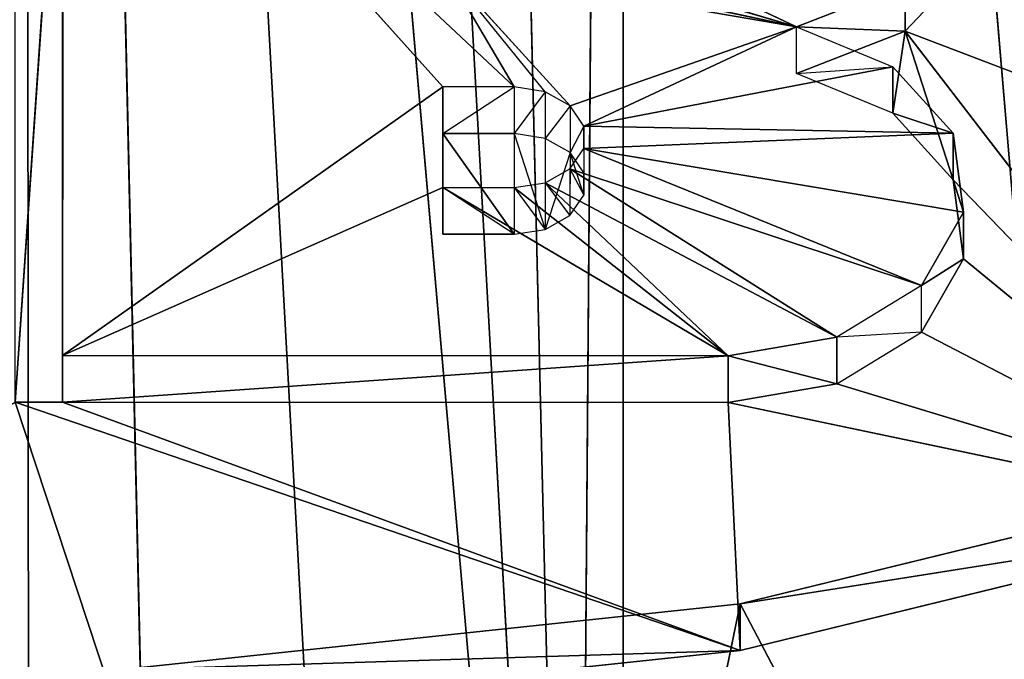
# Model space of a CAD drawing. Extents: x 202 to 257, y 0 to 134.
# Tile 225 of 256: x 229.474 to 230.966, y 82.034 to 83.003. Entities that reach past the tile are written whole.
import ezdxf

# ---------------------------------------------------------------- set-up
doc = ezdxf.new("R2010")
doc.units = 0
doc.header["$LTSCALE"] = 25.4
doc.layers.get('0').update_dxf_attribs({"color": 13, "linetype": 'CONTINUOUS'})

# ---------------------------------------------------------------- blocks, each defined once
blk = doc.blocks.new('MONO-I-KINKIET-7808-7840_S')
at = {"color": 18}
for p, q in [((28.1898, 77.7427, 143.7918), (28.1977, 68.0743, 134.1229)), ((28.1898, 77.7427, 143.7918), (28.1977, 68.0743, 134.1229)), ((27.9774, 77.7252, 143.7871), (28.1977, 68.0743, 134.1229)), ((27.9774, 77.7252, 143.7871), (28.1977, 68.0743, 134.1229)), ((27.6685, 77.6839, 143.7759), (28.1977, 68.0743, 134.1229)), ((27.6685, 77.6839, 143.7759), (28.1977, 68.0743, 134.1229)), ((27.2887, 68.1114, 134.2587), (27.3616, 77.6242, 143.7596)), ((27.2887, 68.1114, 134.2587), (27.3616, 77.6242, 143.7596)), ((27.5905, 68.0941, 134.1955), (27.3616, 77.6242, 143.7596)), ((27.3616, 77.6242, 143.7596), (28.1977, 68.0743, 134.1229)), ((27.3616, 77.6242, 143.7596), (28.1977, 68.0743, 134.1229)), ((27.3616, 77.6242, 143.7596), (27.8935, 68.0817, 134.1502)), ((27.3616, 77.6242, 143.7596), (27.8935, 68.0817, 134.1502)), ((27.5905, 68.0941, 134.1955), (27.3616, 77.6242, 143.7596)), ((27.2912, 77.6078, 143.7551), (27.2887, 68.1114, 134.2587)), ((27.2912, 77.6078, 143.7551), (27.2887, 68.1114, 134.2587)), ((26.504, 77.39, 143.674), (27.2887, 68.1114, 134.2587)), ((26.504, 77.39, 143.674), (27.2887, 68.1114, 134.2587)), ((27.1135, 75.6776, 140.214), (26.7594, 76.3521, 140.8885)), ((27.1135, 75.6776, 140.214), (26.7594, 76.3521, 140.8885)), ((27.1135, 75.6776, 140.214), (27.2521, 76.3521, 140.8885)), ((27.1135, 75.6776, 140.214), (27.2521, 76.3521, 140.8885)), ((28.0545, 75.8484, 140.2435), (27.1135, 75.7483, 140.1433)), ((28.0545, 75.8484, 140.2435), (27.1135, 75.7483, 140.1433)), ((28.2117, 75.3723, 139.7673), (28.0545, 75.8484, 140.2435)), ((28.2117, 75.3723, 139.7673), (28.0545, 75.8484, 140.2435)), ((28.0545, 75.7777, 140.3141), (27.1135, 75.6776, 140.214)), ((27.1135, 75.7483, 140.1433), (28.0545, 75.7777, 140.3141)), ((27.1135, 75.7483, 140.1433), (28.0545, 75.7777, 140.3141)), ((28.0545, 75.7777, 140.3141), (27.1135, 75.6776, 140.214)), ((27.1135, 75.7483, 140.1433), (26.2957, 75.5484, 139.9434)), ((27.1135, 75.7483, 140.1433), (26.2957, 75.5484, 139.9434)), ((27.1135, 75.6776, 140.214), (27.1135, 75.7483, 140.1433)), ((27.1135, 75.6776, 140.214), (27.1135, 75.7483, 140.1433)), ((28.2117, 75.3723, 139.7673), (27.1135, 75.7483, 140.1433)), ((27.1135, 75.7483, 140.1433), (27.1316, 75.3725, 139.7675)), ((27.1135, 75.7483, 140.1433), (27.1316, 75.3725, 139.7675)), ((27.1135, 75.7483, 140.1433), (28.1396, 75.3724, 139.7674)), ((27.1135, 75.7483, 140.1433), (28.1396, 75.3724, 139.7674)), ((28.2117, 75.3723, 139.7673), (27.1135, 75.7483, 140.1433)), ((27.1135, 75.6776, 140.214), (26.2957, 75.4777, 140.0141)), ((26.2957, 75.5484, 139.9434), (27.1135, 75.6776, 140.214)), ((26.2957, 75.5484, 139.9434), (27.1135, 75.6776, 140.214)), ((27.1135, 75.6776, 140.214), (26.2957, 75.4777, 140.0141)), ((26.8387, 75.266, 139.661), (26.2957, 75.5484, 139.9434)), ((26.2957, 75.5484, 139.9434), (26.9669, 75.3443, 139.7393)), ((26.8387, 75.266, 139.661), (26.2957, 75.5484, 139.9434)), ((26.7753, 75.1549, 139.5499), (26.2957, 75.5484, 139.9434)), ((26.7909, 75.0355, 139.4305), (26.2957, 75.5484, 139.9434)), ((26.7753, 75.1549, 139.5499), (26.2957, 75.5484, 139.9434)), ((26.7909, 75.0355, 139.4305), (26.2957, 75.5484, 139.9434)), ((26.8634, 74.81, 139.205), (26.2957, 75.5484, 139.9434)), ((26.8634, 74.81, 139.205), (26.2957, 75.5484, 139.9434)), ((26.2957, 75.5484, 139.9434), (26.9669, 75.3443, 139.7393)), ((26.2957, 75.5484, 139.9434), (27.1316, 75.3725, 139.7675)), ((26.2957, 75.5484, 139.9434), (27.1316, 75.3725, 139.7675)), ((27.1316, 75.3725, 139.7675), (26.9669, 75.3443, 139.7393)), ((27.1316, 75.3725, 139.7675), (26.9669, 75.3443, 139.7393)), ((28.1396, 75.3724, 139.7674), (27.1316, 75.3725, 139.7675)), ((27.1316, 75.3018, 139.8382), (27.1316, 75.3725, 139.7675)), ((28.1396, 75.3724, 139.7674), (27.1316, 75.3725, 139.7675)), ((27.1316, 75.3018, 139.8382), (27.1316, 75.3725, 139.7675)), ((27.1316, 75.3018, 139.8382), (28.1396, 75.3724, 139.7674)), ((27.1316, 75.3018, 139.8382), (28.1396, 75.3724, 139.7674)), ((28.1393, 74.3235, 138.7185), (28.1396, 75.3724, 139.7674)), ((28.1393, 74.3235, 138.7185), (28.1396, 75.3724, 139.7674)), ((28.2117, 75.3723, 139.7673), (28.1393, 74.3235, 138.7185)), ((28.2117, 75.3723, 139.7673), (28.1393, 74.3235, 138.7185)), ((28.2117, 75.3723, 139.7673), (28.1396, 75.3724, 139.7674)), ((28.2117, 75.3723, 139.7673), (28.1396, 75.3724, 139.7674)), ((28.1396, 75.3017, 139.8381), (28.1396, 75.3724, 139.7674)), ((28.1396, 75.3017, 139.8381), (28.1396, 75.3724, 139.7674)), ((26.9669, 75.3443, 139.7393), (26.8387, 75.266, 139.661)), ((26.9669, 75.3443, 139.7393), (26.9669, 75.2736, 139.81)), ((26.9669, 75.3443, 139.7393), (27.1316, 75.3018, 139.8382)), ((26.9669, 75.3443, 139.7393), (27.1316, 75.3018, 139.8382)), ((26.9669, 75.2736, 139.81), (27.1316, 75.3018, 139.8382)), ((26.9669, 75.2736, 139.81), (27.1316, 75.3018, 139.8382)), ((27.1316, 75.3018, 139.8382), (27.4088, 75.0396, 139.576)), ((27.5636, 75.0471, 139.5835), (27.1316, 75.3018, 139.8382)), ((27.1316, 75.3018, 139.8382), (28.1396, 75.3017, 139.8381)), ((27.5636, 75.0471, 139.5835), (27.1316, 75.3018, 139.8382)), ((27.4556, 75.0471, 139.5835), (27.1316, 75.3018, 139.8382)), ((27.4556, 75.0471, 139.5835), (27.1316, 75.3018, 139.8382)), ((27.1316, 75.3018, 139.8382), (27.4088, 75.0396, 139.576)), ((27.1316, 75.3018, 139.8382), (28.1396, 75.3017, 139.8381)), ((27.5635, 74.8944, 139.4308), (28.1396, 75.3017, 139.8381)), ((27.5635, 74.8944, 139.4308), (28.1396, 75.3017, 139.8381)), ((27.5636, 75.0471, 139.5835), (28.1396, 75.3017, 139.8381)), ((27.5636, 75.0471, 139.5835), (28.1396, 75.3017, 139.8381)), ((28.1396, 75.3017, 139.8381), (28.1393, 74.2528, 138.7892)), ((28.1396, 75.3017, 139.8381), (28.1393, 74.2528, 138.7892)), ((28.1396, 75.3017, 139.8381), (28.1393, 74.3235, 138.7185)), ((28.1396, 75.3017, 139.8381), (28.1393, 74.3235, 138.7185)), ((26.8387, 75.266, 139.661), (26.7753, 75.1549, 139.5499)), ((26.8387, 75.266, 139.661), (26.7753, 75.1549, 139.5499)), ((26.8387, 75.266, 139.661), (26.9669, 75.2736, 139.81)), ((26.8387, 75.1953, 139.7317), (26.9669, 75.2736, 139.81)), ((26.8387, 75.266, 139.661), (26.8387, 75.1953, 139.7317)), ((27.4088, 75.0396, 139.576), (26.9669, 75.2736, 139.81)), ((27.4088, 75.0396, 139.576), (26.9669, 75.2736, 139.81)), ((27.3712, 75.0184, 139.5548), (26.9669, 75.2736, 139.81)), ((27.3712, 75.0184, 139.5548), (26.9669, 75.2736, 139.81)), ((26.8634, 74.81, 139.205), (25.7071, 75.251, 139.646)), ((26.8634, 74.81, 139.205), (25.7071, 75.251, 139.646)), ((26.7753, 75.0842, 139.6205), (26.8387, 75.1953, 139.7317)), ((26.7753, 75.1549, 139.5499), (26.8387, 75.1953, 139.7317)), ((26.7753, 75.0842, 139.6205), (26.8387, 75.1953, 139.7317)), ((26.7753, 75.1549, 139.5499), (26.8387, 75.1953, 139.7317)), ((27.3712, 75.0184, 139.5548), (26.8387, 75.1953, 139.7317)), ((27.3712, 75.0184, 139.5548), (26.8387, 75.1953, 139.7317)), ((27.3503, 74.9878, 139.5242), (26.8387, 75.1953, 139.7317)), ((27.3503, 74.9878, 139.5242), (26.8387, 75.1953, 139.7317)), ((26.7753, 75.1549, 139.5499), (26.7909, 75.0355, 139.4305)), ((26.7753, 75.1549, 139.5499), (26.7909, 75.0355, 139.4305)), ((26.7753, 75.1549, 139.5499), (26.7753, 75.0842, 139.6205)), ((26.7753, 75.1549, 139.5499), (26.7753, 75.0842, 139.6205)), ((27.4556, 75.1178, 139.5128), (27.4088, 75.1103, 139.5053)), ((27.4555, 74.9651, 139.3601), (27.4556, 75.1178, 139.5128)), ((27.4556, 75.0471, 139.5835), (27.4556, 75.1178, 139.5128)), ((27.4556, 75.1178, 139.5128), (27.5636, 75.0471, 139.5835)), ((27.5635, 74.9651, 139.3601), (27.4556, 75.1178, 139.5128)), ((27.5636, 75.1178, 139.5128), (27.4556, 75.1178, 139.5128)), ((27.5635, 74.9651, 139.3601), (27.4556, 75.1178, 139.5128)), ((27.5635, 74.9651, 139.3601), (27.5636, 75.1178, 139.5128)), ((27.5636, 75.1178, 139.5128), (27.5635, 74.8944, 139.4308)), ((27.5636, 75.1178, 139.5128), (27.5635, 74.8944, 139.4308)), ((27.5635, 74.9651, 139.3601), (27.5636, 75.1178, 139.5128)), ((27.5636, 75.0471, 139.5835), (27.5636, 75.1178, 139.5128)), ((27.3711, 74.9939, 139.3889), (27.4088, 75.1103, 139.5053)), ((27.4088, 75.1103, 139.5053), (27.3712, 75.0891, 139.4841)), ((27.4087, 74.9727, 139.3677), (27.4088, 75.1103, 139.5053)), ((27.4088, 75.0396, 139.576), (27.4088, 75.1103, 139.5053)), ((27.4556, 75.0471, 139.5835), (27.4088, 75.1103, 139.5053)), ((27.4555, 74.9651, 139.3601), (27.4088, 75.1103, 139.5053)), ((27.3712, 75.0891, 139.4841), (27.3503, 75.0585, 139.4535)), ((27.3711, 74.9939, 139.3889), (27.3712, 75.0891, 139.4841)), ((27.3712, 75.0184, 139.5548), (27.3712, 75.0891, 139.4841)), ((27.4088, 75.0396, 139.576), (27.3712, 75.0891, 139.4841)), ((27.3503, 74.9878, 139.5242), (26.7753, 75.0842, 139.6205)), ((27.3503, 74.9878, 139.5242), (26.7753, 75.0842, 139.6205)), ((26.7909, 74.9648, 139.5012), (26.7753, 75.0842, 139.6205)), ((26.7909, 75.0355, 139.4305), (26.7753, 75.0842, 139.6205)), ((26.7909, 74.9648, 139.5012), (26.7753, 75.0842, 139.6205)), ((26.7909, 75.0355, 139.4305), (26.7753, 75.0842, 139.6205)), ((27.3503, 74.9878, 139.5242), (27.3503, 75.0585, 139.4535)), ((27.3503, 75.0585, 139.4535), (27.3503, 75.0245, 139.4195)), ((27.3712, 75.0184, 139.5548), (27.3503, 75.0585, 139.4535)), ((27.3503, 75.0585, 139.4535), (27.3711, 74.9939, 139.3889)), ((27.4556, 75.0471, 139.5835), (27.4088, 75.0396, 139.576)), ((27.5636, 75.0471, 139.5835), (27.4556, 75.0471, 139.5835)), ((27.5635, 74.8944, 139.4308), (27.5636, 75.0471, 139.5835)), ((27.5635, 74.8944, 139.4308), (27.5636, 75.0471, 139.5835)), ((26.8634, 74.81, 139.205), (26.7909, 75.0355, 139.4305)), ((26.7909, 75.0355, 139.4305), (26.882, 74.9345, 139.3295)), ((26.8634, 74.81, 139.205), (26.7909, 75.0355, 139.4305)), ((26.7909, 75.0355, 139.4305), (26.882, 74.9345, 139.3295)), ((26.7909, 75.0355, 139.4305), (26.7909, 74.9648, 139.5012)), ((26.7909, 75.0355, 139.4305), (26.7909, 74.9648, 139.5012)), ((27.4088, 75.0396, 139.576), (27.3712, 75.0184, 139.5548)), ((27.3503, 74.9538, 139.4902), (27.3503, 75.0245, 139.4195)), ((27.3503, 75.0245, 139.4195), (27.3711, 74.9939, 139.3889)), ((27.3503, 74.9878, 139.5242), (27.3503, 75.0245, 139.4195)), ((27.3712, 75.0184, 139.5548), (27.3503, 74.9878, 139.5242)), ((26.7909, 74.9648, 139.5012), (27.3503, 74.9878, 139.5242)), ((26.7909, 74.9648, 139.5012), (27.3503, 74.9878, 139.5242)), ((27.3503, 74.9538, 139.4902), (27.3711, 74.9939, 139.3889)), ((27.3503, 74.9878, 139.5242), (27.3503, 74.9538, 139.4902)), ((27.3711, 74.9232, 139.4596), (27.3711, 74.9939, 139.3889)), ((27.3711, 74.9939, 139.3889), (27.4087, 74.9727, 139.3677)), ((27.3711, 74.9232, 139.4596), (27.4087, 74.9727, 139.3677)), ((27.4087, 74.902, 139.4384), (27.4087, 74.9727, 139.3677)), ((27.4087, 74.9727, 139.3677), (27.4555, 74.9651, 139.3601)), ((26.882, 74.8638, 139.4002), (26.7909, 74.9648, 139.5012)), ((26.7909, 74.9648, 139.5012), (27.3503, 74.9538, 139.4902)), ((26.7909, 74.9648, 139.5012), (27.3503, 74.9538, 139.4902)), ((26.882, 74.9345, 139.3295), (26.7909, 74.9648, 139.5012)), ((26.882, 74.8638, 139.4002), (26.7909, 74.9648, 139.5012)), ((26.882, 74.9345, 139.3295), (26.7909, 74.9648, 139.5012)), ((27.3503, 74.9538, 139.4902), (26.882, 74.8638, 139.4002)), ((27.3503, 74.9538, 139.4902), (26.882, 74.8638, 139.4002)), ((27.3503, 74.9538, 139.4902), (27.0283, 74.8034, 139.3398)), ((27.3503, 74.9538, 139.4902), (27.0283, 74.8034, 139.3398)), ((27.3503, 74.9538, 139.4902), (27.3711, 74.9232, 139.4596)), ((27.4087, 74.902, 139.4384), (27.4555, 74.9651, 139.3601)), ((27.5635, 74.9651, 139.3601), (27.4555, 74.8944, 139.4308)), ((27.4555, 74.8944, 139.4308), (27.4555, 74.9651, 139.3601)), ((27.4555, 74.9651, 139.3601), (27.5635, 74.9651, 139.3601)), ((27.5635, 74.9651, 139.3601), (27.5635, 74.8944, 139.4308)), ((26.8634, 74.81, 139.205), (26.882, 74.9345, 139.3295)), ((26.8634, 74.81, 139.205), (26.882, 74.9345, 139.3295)), ((26.882, 74.9345, 139.3295), (27.0283, 74.8741, 139.2691)), ((26.882, 74.9345, 139.3295), (26.882, 74.8638, 139.4002)), ((27.3711, 74.9232, 139.4596), (27.0283, 74.8034, 139.3398)), ((27.3711, 74.9232, 139.4596), (27.0283, 74.8034, 139.3398)), ((27.3711, 74.9232, 139.4596), (27.4087, 74.902, 139.4384)), ((27.3711, 74.9232, 139.4596), (27.5635, 74.7111, 139.2475)), ((27.4087, 74.902, 139.4384), (27.5635, 74.7111, 139.2475)), ((27.4087, 74.902, 139.4384), (27.4555, 74.8944, 139.4308)), ((27.4555, 74.8944, 139.4308), (27.5635, 74.7111, 139.2475)), ((27.4555, 74.8944, 139.4308), (28.1393, 74.2528, 138.7892)), ((27.4555, 74.8944, 139.4308), (28.1393, 74.2528, 138.7892)), ((27.4555, 74.8944, 139.4308), (27.5635, 74.8944, 139.4308)), ((27.5635, 74.8944, 139.4308), (28.1393, 74.2528, 138.7892)), ((27.5635, 74.8944, 139.4308), (28.1393, 74.2528, 138.7892)), ((27.0283, 74.8741, 139.2691), (26.8634, 74.81, 139.205)), ((27.0283, 74.8741, 139.2691), (26.8634, 74.81, 139.205)), ((27.0283, 74.8741, 139.2691), (26.882, 74.8638, 139.4002)), ((27.0283, 74.8034, 139.3398), (26.882, 74.8638, 139.4002)), ((27.0283, 74.8741, 139.2691), (27.0283, 74.8034, 139.3398)), ((26.8634, 74.81, 139.205), (26.759, 74.6993, 139.0943)), ((26.8634, 74.81, 139.205), (26.759, 74.6993, 139.0943)), ((26.8634, 74.81, 139.205), (26.8634, 74.7393, 139.2757)), ((26.8634, 74.81, 139.205), (26.8634, 74.7393, 139.2757)), ((26.8634, 74.81, 139.205), (27.0283, 74.8034, 139.3398)), ((26.8634, 74.81, 139.205), (27.0283, 74.8034, 139.3398)), ((26.8634, 74.7393, 139.2757), (27.0283, 74.8034, 139.3398)), ((26.8634, 74.7393, 139.2757), (27.0283, 74.8034, 139.3398)), ((27.0283, 74.8034, 139.3398), (27.5635, 74.7111, 139.2475)), ((27.3833, 74.6975, 139.2339), (27.0283, 74.8034, 139.3398)), ((27.4553, 74.7111, 139.2475), (27.0283, 74.8034, 139.3398)), ((27.3833, 74.6975, 139.2339), (27.0283, 74.8034, 139.3398)), ((27.3306, 74.6602, 139.1966), (27.0283, 74.8034, 139.3398)), ((27.3306, 74.6602, 139.1966), (27.0283, 74.8034, 139.3398))]:
    blk.add_line(p, q, dxfattribs=at)
at = {"color": 7}
mesh = blk.add_polyface(dxfattribs=at)
corners = [(24.6336, 56.1774, 101.6523), (28.5087, 119.9652, 37.4538), (24.6336, 120.1705, 37.6591)]
mesh.append_faces([[corners[k] for k in face] for face in [(0, 1, 2)]], dxfattribs={"color": 7})
mesh = blk.add_polyface(dxfattribs=at)
corners = [(28.5087, 119.9652, 37.4538), (24.6336, 56.1774, 101.6523), (28.5087, 55.972, 101.4469)]
mesh.append_faces([[corners[k] for k in face] for face in [(0, 1, 2)]], dxfattribs={"color": 7})
mesh = blk.add_polyface(dxfattribs=at)
corners = [(28.5087, 118.9045, 36.3931), (24.5046, 55.1186, 100.5935), (24.5046, 119.1118, 36.6003)]
mesh.append_faces([[corners[k] for k in face] for face in [(0, 1, 2)]], dxfattribs={"color": 7})
mesh = blk.add_polyface(dxfattribs=at)
corners = [(28.5087, 54.9114, 100.3863), (24.5046, 55.1186, 100.5935), (28.5087, 118.9045, 36.3931)]
mesh.append_faces([[corners[k] for k in face] for face in [(0, 1, 2)]], dxfattribs={"color": 7})
mesh = blk.add_polyface(dxfattribs=at)
corners = [(25.7426, 77.7544, 142.2908), (26.7594, 76.3521, 140.8885), (25.7071, 75.1804, 139.7167)]
mesh.append_faces([[corners[k] for k in face] for face in [(0, 1, 2)]], dxfattribs={"color": 7})
mesh = blk.add_polyface(dxfattribs=at)
corners = [(28.1977, 68.0743, 134.1229), (28.1898, 77.7427, 143.7918), (27.9774, 77.7252, 143.7871)]
mesh.append_faces([[corners[k] for k in face] for face in [(0, 1, 2)]], dxfattribs={"color": 7})
mesh = blk.add_polyface(dxfattribs=at)
corners = [(28.4983, 77.7526, 143.7944), (28.1898, 77.7427, 143.7918), (28.1977, 68.0743, 134.1229)]
mesh.append_faces([[corners[k] for k in face] for face in [(0, 1, 2)]], dxfattribs={"color": 7})
mesh = blk.add_polyface(dxfattribs=at)
corners = [(28.5031, 68.0718, 134.1136), (28.4983, 77.7526, 143.7944), (28.1977, 68.0743, 134.1229)]
mesh.append_faces([[corners[k] for k in face] for face in [(0, 1, 2)]], dxfattribs={"color": 7})
mesh = blk.add_polyface(dxfattribs=at)
corners = [(28.1977, 68.0743, 134.1229), (27.9774, 77.7252, 143.7871), (27.6685, 77.6839, 143.7759)]
mesh.append_faces([[corners[k] for k in face] for face in [(0, 1, 2)]], dxfattribs={"color": 7})
mesh = blk.add_polyface(dxfattribs=at)
corners = [(28.1977, 68.0743, 134.1229), (27.6685, 77.6839, 143.7759), (27.3616, 77.6242, 143.7596)]
mesh.append_faces([[corners[k] for k in face] for face in [(0, 1, 2)]], dxfattribs={"color": 7})
mesh = blk.add_polyface(dxfattribs=at)
corners = [(27.3616, 77.6242, 143.7596), (27.2912, 77.6078, 143.7551), (27.2887, 68.1114, 134.2587)]
mesh.append_faces([[corners[k] for k in face] for face in [(0, 1, 2)]], dxfattribs={"color": 7})
mesh = blk.add_polyface(dxfattribs=at)
corners = [(27.5905, 68.0941, 134.1955), (27.3616, 77.6242, 143.7596), (27.2887, 68.1114, 134.2587)]
mesh.append_faces([[corners[k] for k in face] for face in [(0, 1, 2)]], dxfattribs={"color": 7})
mesh = blk.add_polyface(dxfattribs=at)
corners = [(27.3616, 77.6242, 143.7596), (27.8935, 68.0817, 134.1502), (28.1977, 68.0743, 134.1229)]
mesh.append_faces([[corners[k] for k in face] for face in [(0, 1, 2)]], dxfattribs={"color": 7})
mesh = blk.add_polyface(dxfattribs=at)
corners = [(27.3616, 77.6242, 143.7596), (27.5905, 68.0941, 134.1955), (27.8935, 68.0817, 134.1502)]
mesh.append_faces([[corners[k] for k in face] for face in [(0, 1, 2)]], dxfattribs={"color": 7})
mesh = blk.add_polyface(dxfattribs=at)
corners = [(27.2912, 77.6078, 143.7551), (26.504, 77.39, 143.674), (27.2887, 68.1114, 134.2587)]
mesh.append_faces([[corners[k] for k in face] for face in [(0, 1, 2)]], dxfattribs={"color": 7})
mesh = blk.add_polyface(dxfattribs=at)
corners = [(26.504, 77.39, 143.674), (25.7474, 77.1099, 143.5251), (27.2887, 68.1114, 134.2587)]
mesh.append_faces([[corners[k] for k in face] for face in [(0, 1, 2)]], dxfattribs={"color": 7})
mesh = blk.add_polyface(dxfattribs=at)
corners = [(25.7474, 77.1099, 143.5251), (25.0323, 76.7714, 143.3108), (27.2887, 68.1114, 134.2587)]
mesh.append_faces([[corners[k] for k in face] for face in [(0, 1, 2)]], dxfattribs={"color": 7})
mesh = blk.add_polyface(dxfattribs=at)
corners = [(25.0323, 76.7714, 143.3108), (24.3686, 76.3793, 143.034), (27.2887, 68.1114, 134.2587)]
mesh.append_faces([[corners[k] for k in face] for face in [(0, 1, 2)]], dxfattribs={"color": 7})
mesh = blk.add_polyface(dxfattribs=at)
corners = [(24.3686, 76.3793, 143.034), (23.7658, 75.9393, 142.6986), (27.2887, 68.1114, 134.2587)]
mesh.append_faces([[corners[k] for k in face] for face in [(0, 1, 2)]], dxfattribs={"color": 7})
mesh = blk.add_polyface(dxfattribs=at)
corners = [(26.7594, 76.3521, 140.8885), (26.2957, 75.4777, 140.0141), (25.7071, 75.1804, 139.7167)]
mesh.append_faces([[corners[k] for k in face] for face in [(0, 1, 2)]], dxfattribs={"color": 7})
mesh = blk.add_polyface(dxfattribs=at)
corners = [(27.1135, 75.6776, 140.214), (26.2957, 75.4777, 140.0141), (26.7594, 76.3521, 140.8885)]
mesh.append_faces([[corners[k] for k in face] for face in [(0, 1, 2)]], dxfattribs={"color": 7})
mesh = blk.add_polyface(dxfattribs=at)
corners = [(27.2521, 76.3521, 140.8885), (27.1135, 75.6776, 140.214), (26.7594, 76.3521, 140.8885)]
mesh.append_faces([[corners[k] for k in face] for face in [(0, 1, 2)]], dxfattribs={"color": 7})
mesh = blk.add_polyface(dxfattribs=at)
corners = [(28.0545, 75.7777, 140.3141), (27.1135, 75.6776, 140.214), (27.2521, 76.3521, 140.8885)]
mesh.append_faces([[corners[k] for k in face] for face in [(0, 1, 2)]], dxfattribs={"color": 7})
mesh = blk.add_polyface(dxfattribs=at)
corners = [(23.7658, 75.9393, 142.6986), (23.2323, 75.4574, 142.3094), (27.2887, 68.1114, 134.2587)]
mesh.append_faces([[corners[k] for k in face] for face in [(0, 1, 2)]], dxfattribs={"color": 7})
mesh = blk.add_polyface(dxfattribs=at)
corners = [(28.0545, 75.8484, 140.2435), (27.1135, 75.7483, 140.1433), (28.0545, 75.7777, 140.3141)]
mesh.append_faces([[corners[k] for k in face] for face in [(0, 1, 2)]], dxfattribs={"color": 7})
mesh = blk.add_polyface(dxfattribs=at)
corners = [(28.0545, 75.8484, 140.2435), (28.2117, 75.3723, 139.7673), (27.1135, 75.7483, 140.1433)]
mesh.append_faces([[corners[k] for k in face] for face in [(0, 1, 2)]], dxfattribs={"color": 7})
mesh = blk.add_polyface(dxfattribs=at)
corners = [(28.0545, 75.8484, 140.2435), (29.0217, 75.8462, 140.2412), (28.2117, 75.3723, 139.7673)]
mesh.append_faces([[corners[k] for k in face] for face in [(0, 1, 2)]], dxfattribs={"color": 7})
mesh = blk.add_polyface(dxfattribs=at)
corners = [(28.0545, 75.7777, 140.3141), (27.1135, 75.7483, 140.1433), (27.1135, 75.6776, 140.214)]
mesh.append_faces([[corners[k] for k in face] for face in [(0, 1, 2)]], dxfattribs={"color": 7})
mesh = blk.add_polyface(dxfattribs=at)
corners = [(27.1135, 75.6776, 140.214), (27.1135, 75.7483, 140.1433), (26.2957, 75.5484, 139.9434)]
mesh.append_faces([[corners[k] for k in face] for face in [(0, 1, 2)]], dxfattribs={"color": 7})
mesh = blk.add_polyface(dxfattribs=at)
corners = [(27.1135, 75.7483, 140.1433), (27.1316, 75.3725, 139.7675), (26.2957, 75.5484, 139.9434)]
mesh.append_faces([[corners[k] for k in face] for face in [(0, 1, 2)]], dxfattribs={"color": 7})
mesh = blk.add_polyface(dxfattribs=at)
corners = [(27.1135, 75.7483, 140.1433), (28.1396, 75.3724, 139.7674), (27.1316, 75.3725, 139.7675)]
mesh.append_faces([[corners[k] for k in face] for face in [(0, 1, 2)]], dxfattribs={"color": 7})
mesh = blk.add_polyface(dxfattribs=at)
corners = [(27.1135, 75.7483, 140.1433), (28.2117, 75.3723, 139.7673), (28.1396, 75.3724, 139.7674)]
mesh.append_faces([[corners[k] for k in face] for face in [(0, 1, 2)]], dxfattribs={"color": 7})
mesh = blk.add_polyface(dxfattribs=at)
corners = [(27.1135, 75.6776, 140.214), (26.2957, 75.5484, 139.9434), (26.2957, 75.4777, 140.0141)]
mesh.append_faces([[corners[k] for k in face] for face in [(0, 1, 2)]], dxfattribs={"color": 7})
mesh = blk.add_polyface(dxfattribs=at)
corners = [(26.8634, 74.81, 139.205), (25.7071, 75.251, 139.646), (26.2957, 75.5484, 139.9434)]
mesh.append_faces([[corners[k] for k in face] for face in [(0, 1, 2)]], dxfattribs={"color": 7})
mesh = blk.add_polyface(dxfattribs=at)
corners = [(26.9669, 75.3443, 139.7393), (26.8387, 75.266, 139.661), (26.2957, 75.5484, 139.9434)]
mesh.append_faces([[corners[k] for k in face] for face in [(0, 1, 2)]], dxfattribs={"color": 7})
mesh = blk.add_polyface(dxfattribs=at)
corners = [(26.2957, 75.5484, 139.9434), (26.8387, 75.266, 139.661), (26.7753, 75.1549, 139.5499)]
mesh.append_faces([[corners[k] for k in face] for face in [(0, 1, 2)]], dxfattribs={"color": 7})
mesh = blk.add_polyface(dxfattribs=at)
corners = [(26.7909, 75.0355, 139.4305), (26.2957, 75.5484, 139.9434), (26.7753, 75.1549, 139.5499)]
mesh.append_faces([[corners[k] for k in face] for face in [(0, 1, 2)]], dxfattribs={"color": 7})
mesh = blk.add_polyface(dxfattribs=at)
corners = [(26.2957, 75.5484, 139.9434), (26.7909, 75.0355, 139.4305), (26.8634, 74.81, 139.205)]
mesh.append_faces([[corners[k] for k in face] for face in [(0, 1, 2)]], dxfattribs={"color": 7})
mesh = blk.add_polyface(dxfattribs=at)
corners = [(27.1316, 75.3725, 139.7675), (26.9669, 75.3443, 139.7393), (26.2957, 75.5484, 139.9434)]
mesh.append_faces([[corners[k] for k in face] for face in [(0, 1, 2)]], dxfattribs={"color": 7})
mesh = blk.add_polyface(dxfattribs=at)
corners = [(23.2323, 75.4574, 142.3094), (22.7757, 74.9407, 141.8719), (27.2887, 68.1114, 134.2587)]
mesh.append_faces([[corners[k] for k in face] for face in [(0, 1, 2)]], dxfattribs={"color": 7})
mesh = blk.add_polyface(dxfattribs=at)
corners = [(27.1316, 75.3018, 139.8382), (26.9669, 75.3443, 139.7393), (27.1316, 75.3725, 139.7675)]
mesh.append_faces([[corners[k] for k in face] for face in [(0, 1, 2)]], dxfattribs={"color": 7})
mesh = blk.add_polyface(dxfattribs=at)
corners = [(27.1316, 75.3018, 139.8382), (27.1316, 75.3725, 139.7675), (28.1396, 75.3724, 139.7674)]
mesh.append_faces([[corners[k] for k in face] for face in [(0, 1, 2)]], dxfattribs={"color": 7})
mesh = blk.add_polyface(dxfattribs=at)
corners = [(28.1396, 75.3017, 139.8381), (27.1316, 75.3018, 139.8382), (28.1396, 75.3724, 139.7674)]
mesh.append_faces([[corners[k] for k in face] for face in [(0, 1, 2)]], dxfattribs={"color": 7})
mesh = blk.add_polyface(dxfattribs=at)
corners = [(28.2117, 75.3723, 139.7673), (28.1393, 74.3235, 138.7185), (28.1396, 75.3724, 139.7674)]
mesh.append_faces([[corners[k] for k in face] for face in [(0, 1, 2)]], dxfattribs={"color": 7})
mesh = blk.add_polyface(dxfattribs=at)
corners = [(28.1396, 75.3724, 139.7674), (28.1393, 74.3235, 138.7185), (28.1396, 75.3017, 139.8381)]
mesh.append_faces([[corners[k] for k in face] for face in [(0, 1, 2)]], dxfattribs={"color": 7})
mesh = blk.add_polyface(dxfattribs=at)
corners = [(28.2117, 75.3723, 139.7673), (28.2114, 74.4253, 138.8203), (28.1393, 74.3235, 138.7185)]
mesh.append_faces([[corners[k] for k in face] for face in [(0, 1, 2)]], dxfattribs={"color": 7})
mesh = blk.add_polyface(dxfattribs=at)
corners = [(27.1316, 75.3018, 139.8382), (26.9669, 75.2736, 139.81), (26.9669, 75.3443, 139.7393)]
mesh.append_faces([[corners[k] for k in face] for face in [(0, 1, 2)]], dxfattribs={"color": 7})
mesh = blk.add_polyface(dxfattribs=at)
corners = [(27.4088, 75.0396, 139.576), (26.9669, 75.2736, 139.81), (27.1316, 75.3018, 139.8382)]
mesh.append_faces([[corners[k] for k in face] for face in [(0, 1, 2)]], dxfattribs={"color": 7})
mesh = blk.add_polyface(dxfattribs=at)
corners = [(28.1396, 75.3017, 139.8381), (27.5636, 75.0471, 139.5835), (27.1316, 75.3018, 139.8382)]
mesh.append_faces([[corners[k] for k in face] for face in [(0, 1, 2)]], dxfattribs={"color": 7})
mesh = blk.add_polyface(dxfattribs=at)
corners = [(27.5636, 75.0471, 139.5835), (27.4556, 75.0471, 139.5835), (27.1316, 75.3018, 139.8382)]
mesh.append_faces([[corners[k] for k in face] for face in [(0, 1, 2)]], dxfattribs={"color": 7})
mesh = blk.add_polyface(dxfattribs=at)
corners = [(27.4556, 75.0471, 139.5835), (27.4088, 75.0396, 139.576), (27.1316, 75.3018, 139.8382)]
mesh.append_faces([[corners[k] for k in face] for face in [(0, 1, 2)]], dxfattribs={"color": 7})
mesh = blk.add_polyface(dxfattribs=at)
corners = [(28.1396, 75.3017, 139.8381), (28.1393, 74.2528, 138.7892), (27.5635, 74.8944, 139.4308)]
mesh.append_faces([[corners[k] for k in face] for face in [(0, 1, 2)]], dxfattribs={"color": 7})
mesh = blk.add_polyface(dxfattribs=at)
corners = [(28.1396, 75.3017, 139.8381), (27.5635, 74.8944, 139.4308), (27.5636, 75.0471, 139.5835)]
mesh.append_faces([[corners[k] for k in face] for face in [(0, 1, 2)]], dxfattribs={"color": 7})
mesh = blk.add_polyface(dxfattribs=at)
corners = [(28.1396, 75.3017, 139.8381), (28.1393, 74.3235, 138.7185), (28.1393, 74.2528, 138.7892)]
mesh.append_faces([[corners[k] for k in face] for face in [(0, 1, 2)]], dxfattribs={"color": 7})
mesh = blk.add_polyface(dxfattribs=at)
corners = [(26.8387, 75.266, 139.661), (26.8387, 75.1953, 139.7317), (26.7753, 75.1549, 139.5499)]
mesh.append_faces([[corners[k] for k in face] for face in [(0, 1, 2)]], dxfattribs={"color": 7})
mesh = blk.add_polyface(dxfattribs=at)
corners = [(26.9669, 75.2736, 139.81), (27.3712, 75.0184, 139.5548), (26.8387, 75.1953, 139.7317)]
mesh.append_faces([[corners[k] for k in face] for face in [(0, 1, 2)]], dxfattribs={"color": 7})
mesh = blk.add_polyface(dxfattribs=at)
corners = [(26.9669, 75.2736, 139.81), (27.4088, 75.0396, 139.576), (27.3712, 75.0184, 139.5548)]
mesh.append_faces([[corners[k] for k in face] for face in [(0, 1, 2)]], dxfattribs={"color": 7})
mesh = blk.add_polyface(dxfattribs=at)
corners = [(26.759, 74.6993, 139.0943), (25.4755, 74.8483, 139.2433), (25.7071, 75.251, 139.646)]
mesh.append_faces([[corners[k] for k in face] for face in [(0, 1, 2)]], dxfattribs={"color": 7})
mesh = blk.add_polyface(dxfattribs=at)
corners = [(26.8634, 74.81, 139.205), (26.759, 74.6993, 139.0943), (25.7071, 75.251, 139.646)]
mesh.append_faces([[corners[k] for k in face] for face in [(0, 1, 2)]], dxfattribs={"color": 7})
mesh = blk.add_polyface(dxfattribs=at)
corners = [(26.8387, 75.1953, 139.7317), (27.3503, 74.9878, 139.5242), (26.7753, 75.0842, 139.6205)]
mesh.append_faces([[corners[k] for k in face] for face in [(0, 1, 2)]], dxfattribs={"color": 7})
mesh = blk.add_polyface(dxfattribs=at)
corners = [(26.8387, 75.1953, 139.7317), (26.7753, 75.0842, 139.6205), (26.7753, 75.1549, 139.5499)]
mesh.append_faces([[corners[k] for k in face] for face in [(0, 1, 2)]], dxfattribs={"color": 7})
mesh = blk.add_polyface(dxfattribs=at)
corners = [(27.3712, 75.0184, 139.5548), (27.3503, 74.9878, 139.5242), (26.8387, 75.1953, 139.7317)]
mesh.append_faces([[corners[k] for k in face] for face in [(0, 1, 2)]], dxfattribs={"color": 7})
mesh = blk.add_polyface(dxfattribs=at)
corners = [(26.7753, 75.1549, 139.5499), (26.7753, 75.0842, 139.6205), (26.7909, 75.0355, 139.4305)]
mesh.append_faces([[corners[k] for k in face] for face in [(0, 1, 2)]], dxfattribs={"color": 7})
mesh = blk.add_polyface(dxfattribs=at)
corners = [(27.5635, 74.9651, 139.3601), (27.4555, 74.9651, 139.3601), (27.4556, 75.1178, 139.5128)]
mesh.append_faces([[corners[k] for k in face] for face in [(0, 1, 2)]], dxfattribs={"color": 7})
mesh = blk.add_polyface(dxfattribs=at)
corners = [(27.5636, 75.1178, 139.5128), (27.5635, 74.9651, 139.3601), (27.4556, 75.1178, 139.5128)]
mesh.append_faces([[corners[k] for k in face] for face in [(0, 1, 2)]], dxfattribs={"color": 7})
mesh = blk.add_polyface(dxfattribs=at)
corners = [(27.5636, 75.1178, 139.5128), (27.5635, 74.8944, 139.4308), (27.5635, 74.9651, 139.3601)]
mesh.append_faces([[corners[k] for k in face] for face in [(0, 1, 2)]], dxfattribs={"color": 7})
mesh = blk.add_polyface(dxfattribs=at)
corners = [(27.5636, 75.1178, 139.5128), (27.5636, 75.0471, 139.5835), (27.5635, 74.8944, 139.4308)]
mesh.append_faces([[corners[k] for k in face] for face in [(0, 1, 2)]], dxfattribs={"color": 7})
mesh = blk.add_polyface(dxfattribs=at)
corners = [(27.3503, 74.9878, 139.5242), (26.7909, 74.9648, 139.5012), (26.7753, 75.0842, 139.6205)]
mesh.append_faces([[corners[k] for k in face] for face in [(0, 1, 2)]], dxfattribs={"color": 7})
mesh = blk.add_polyface(dxfattribs=at)
corners = [(26.7753, 75.0842, 139.6205), (26.7909, 74.9648, 139.5012), (26.7909, 75.0355, 139.4305)]
mesh.append_faces([[corners[k] for k in face] for face in [(0, 1, 2)]], dxfattribs={"color": 7})
mesh = blk.add_polyface(dxfattribs=at)
corners = [(26.7909, 75.0355, 139.4305), (26.882, 74.9345, 139.3295), (26.8634, 74.81, 139.205)]
mesh.append_faces([[corners[k] for k in face] for face in [(0, 1, 2)]], dxfattribs={"color": 7})
mesh = blk.add_polyface(dxfattribs=at)
corners = [(26.7909, 75.0355, 139.4305), (26.7909, 74.9648, 139.5012), (26.882, 74.9345, 139.3295)]
mesh.append_faces([[corners[k] for k in face] for face in [(0, 1, 2)]], dxfattribs={"color": 7})
mesh = blk.add_polyface(dxfattribs=at)
corners = [(27.3503, 74.9878, 139.5242), (27.3503, 74.9538, 139.4902), (26.7909, 74.9648, 139.5012)]
mesh.append_faces([[corners[k] for k in face] for face in [(0, 1, 2)]], dxfattribs={"color": 7})
mesh = blk.add_polyface(dxfattribs=at)
corners = [(27.3503, 74.9538, 139.4902), (26.882, 74.8638, 139.4002), (26.7909, 74.9648, 139.5012)]
mesh.append_faces([[corners[k] for k in face] for face in [(0, 1, 2)]], dxfattribs={"color": 7})
mesh = blk.add_polyface(dxfattribs=at)
corners = [(26.7909, 74.9648, 139.5012), (26.882, 74.8638, 139.4002), (26.882, 74.9345, 139.3295)]
mesh.append_faces([[corners[k] for k in face] for face in [(0, 1, 2)]], dxfattribs={"color": 7})
mesh = blk.add_polyface(dxfattribs=at)
corners = [(27.3503, 74.9538, 139.4902), (27.0283, 74.8034, 139.3398), (26.882, 74.8638, 139.4002)]
mesh.append_faces([[corners[k] for k in face] for face in [(0, 1, 2)]], dxfattribs={"color": 7})
mesh = blk.add_polyface(dxfattribs=at)
corners = [(27.3503, 74.9538, 139.4902), (27.3711, 74.9232, 139.4596), (27.0283, 74.8034, 139.3398)]
mesh.append_faces([[corners[k] for k in face] for face in [(0, 1, 2)]], dxfattribs={"color": 7})
mesh = blk.add_polyface(dxfattribs=at)
corners = [(22.7757, 74.9407, 141.8719), (22.4024, 74.3963, 141.3923), (27.2887, 68.1114, 134.2587)]
mesh.append_faces([[corners[k] for k in face] for face in [(0, 1, 2)]], dxfattribs={"color": 7})
mesh = blk.add_polyface(dxfattribs=at)
corners = [(26.882, 74.9345, 139.3295), (27.0283, 74.8741, 139.2691), (26.8634, 74.81, 139.205)]
mesh.append_faces([[corners[k] for k in face] for face in [(0, 1, 2)]], dxfattribs={"color": 7})
mesh = blk.add_polyface(dxfattribs=at)
corners = [(27.5635, 74.7111, 139.2475), (27.0283, 74.8034, 139.3398), (27.3711, 74.9232, 139.4596)]
mesh.append_faces([[corners[k] for k in face] for face in [(0, 1, 2)]], dxfattribs={"color": 7})
mesh = blk.add_polyface(dxfattribs=at)
corners = [(28.1393, 74.2528, 138.7892), (27.5635, 74.7111, 139.2475), (27.4555, 74.8944, 139.4308)]
mesh.append_faces([[corners[k] for k in face] for face in [(0, 1, 2)]], dxfattribs={"color": 7})
mesh = blk.add_polyface(dxfattribs=at)
corners = [(27.4555, 74.8944, 139.4308), (27.5635, 74.8944, 139.4308), (28.1393, 74.2528, 138.7892)]
mesh.append_faces([[corners[k] for k in face] for face in [(0, 1, 2)]], dxfattribs={"color": 7})
mesh = blk.add_polyface(dxfattribs=at)
corners = [(27.0283, 74.8034, 139.3398), (26.8634, 74.81, 139.205), (27.0283, 74.8741, 139.2691)]
mesh.append_faces([[corners[k] for k in face] for face in [(0, 1, 2)]], dxfattribs={"color": 7})
mesh = blk.add_polyface(dxfattribs=at)
corners = [(26.759, 74.6993, 139.0943), (25.6955, 74.4419, 138.8369), (25.4755, 74.8483, 139.2433)]
mesh.append_faces([[corners[k] for k in face] for face in [(0, 1, 2)]], dxfattribs={"color": 7})
mesh = blk.add_polyface(dxfattribs=at)
corners = [(26.8634, 74.81, 139.205), (26.8634, 74.7393, 139.2757), (26.759, 74.6993, 139.0943)]
mesh.append_faces([[corners[k] for k in face] for face in [(0, 1, 2)]], dxfattribs={"color": 7})
mesh = blk.add_polyface(dxfattribs=at)
corners = [(27.0283, 74.8034, 139.3398), (26.8634, 74.7393, 139.2757), (26.8634, 74.81, 139.205)]
mesh.append_faces([[corners[k] for k in face] for face in [(0, 1, 2)]], dxfattribs={"color": 7})
mesh = blk.add_polyface(dxfattribs=at)
corners = [(27.3306, 74.6602, 139.1966), (26.8634, 74.7393, 139.2757), (27.0283, 74.8034, 139.3398)]
mesh.append_faces([[corners[k] for k in face] for face in [(0, 1, 2)]], dxfattribs={"color": 7})
mesh = blk.add_polyface(dxfattribs=at)
corners = [(27.0283, 74.8034, 139.3398), (27.4553, 74.7111, 139.2475), (27.3833, 74.6975, 139.2339)]
mesh.append_faces([[corners[k] for k in face] for face in [(0, 1, 2)]], dxfattribs={"color": 7})
mesh = blk.add_polyface(dxfattribs=at)
corners = [(27.3833, 74.6975, 139.2339), (27.3306, 74.6602, 139.1966), (27.0283, 74.8034, 139.3398)]
mesh.append_faces([[corners[k] for k in face] for face in [(0, 1, 2)]], dxfattribs={"color": 7})

msp = doc.modelspace()

# ---------------------------------------------------------------- block references
at = {"color": 0, "rotation": 180}
msp.add_blockref('MONO-I-KINKIET-7808-7840_S', (257.6789, 157.7954, -1.2506), dxfattribs=at)

doc.saveas('drawing.dxf')
